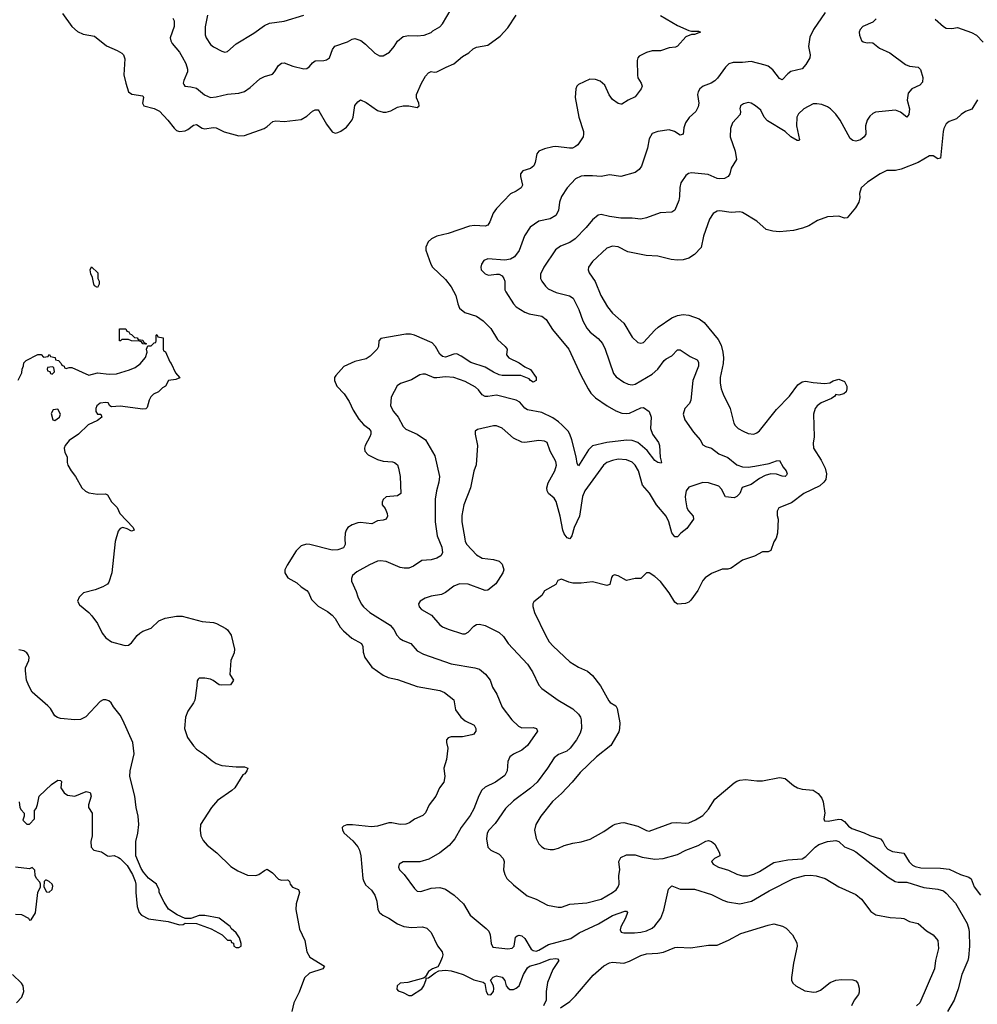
# Model space of a CAD drawing. Header units: inches. Extents: x 1934316 to 2140091, y 524953 to 667329.
# Tile 66 of 256: x 2002921 to 2009689, y 540340 to 547299. Entities that reach past the tile are written whole.
import ezdxf

# ---------------------------------------------------------------- set-up
doc = ezdxf.new("R2010")
doc.units = ezdxf.units.IN
doc.header["$MEASUREMENT"] = 0
doc.layers.add('C0504', color=7, linetype='Continuous')

msp = doc.modelspace()

# ---------------------------------------------------------------- linework, layer by layer
at = {"layer": 'C0504', "color": 5}
for points, elevation in [([(2003223, 547343), (2003290.3, 547250), (2003330, 547215.6), (2003370, 547195.8), (2003450, 547183.1), (2003535, 547115), (2003610, 547082.3), (2003642.8, 547062.8), (2003654.9, 547050), (2003663, 547023), (2003657.1, 546910), (2003670, 546850.7), (2003690.2, 546790.2), (2003712.7, 546772.8), (2003790, 546761), (2003796.3, 546750), (2003788.4, 546710), (2003798.8, 546690), (2003870, 546672.4), (2003910, 546653.6), (2003967.9, 546590), (2004012, 546532), (2004030, 546516.5), (2004050, 546509), (2004090, 546514.7), (2004110, 546522.4), (2004150, 546552.8), (2004170, 546557.3), (2004210, 546532.1), (2004227.3, 546527.3), (2004290, 546536.5), (2004310, 546535.3), (2004366, 546506), (2004470, 546478.9), (2004510, 546479.6), (2004649.7, 546530.3), (2004670, 546543), (2004710, 546580.5), (2004730, 546584.9), (2004790, 546580.4), (2004910, 546594), (2004950, 546617), (2004990, 546652), (2005010, 546663.1), (2005030, 546661.6), (2005035.8, 546655.8), (2005090, 546561.6), (2005130, 546506.8), (2005150, 546497.3), (2005170, 546500.7), (2005190, 546510.7), (2005230, 546539.1), (2005250, 546562), (2005269.8, 546590.2), (2005277.3, 546610), (2005288.3, 546691.7), (2005310, 546719.1), (2005328.5, 546731.6), (2005370, 546713.1), (2005450, 546658), (2005490, 546645.7), (2005510, 546645.3), (2005544.9, 546655.1), (2005590, 546680.5), (2005630, 546690.5), (2005670, 546690.8), (2005730, 546678.8), (2005744, 546690), (2005741.2, 546710), (2005726, 546746), (2005726, 546770), (2005761.1, 546850), (2005790, 546899.5), (2005810, 546923.8), (2005830, 546933.4), (2005850, 546927.3), (2005870, 546930.6), (2005935.3, 546964.7), (2005990, 546986), (2006050, 547038.8), (2006094.2, 547065.8), (2006126.8, 547093.2), (2006150, 547104), (2006230, 547119.1), (2006317.3, 547182.8), (2006370, 547242), (2006429.8, 547330.2)], 220), ([(2004002.4, 547310), (2004011.8, 547290), (2004012.7, 547250), (2003983.8, 547170), (2003988, 547150), (2003999.5, 547130), (2004050, 547070.3), (2004070, 547037), (2004094.4, 546990), (2004107.9, 546950), (2004106.7, 546930), (2004080.9, 546870), (2004076.4, 546850), (2004079.9, 546839.9), (2004088.9, 546828.9), (2004130, 546825.3), (2004170, 546814), (2004227.2, 546767.2), (2004270, 546749.2), (2004310, 546752.9), (2004390, 546772.4), (2004470, 546779.6), (2004510, 546791.7), (2004550, 546819.6), (2004619.1, 546880.9), (2004650, 546896.5), (2004706.6, 546913.4), (2004722, 546930), (2004750, 546976), (2004770, 546991), (2004790, 546994.8), (2004850.2, 546970.2), (2004930, 546951.6), (2004950, 546953.7), (2004970, 546968.2), (2004990, 546994.4), (2005010, 547008.7), (2005070, 547010.4), (2005090, 547016.4), (2005109.4, 547030), (2005131.1, 547088.9), (2005148.9, 547111.1), (2005236.8, 547143.2), (2005270, 547161.1), (2005290, 547165.7), (2005331.7, 547151.7), (2005365.5, 547125.5), (2005430, 547061.3), (2005463.8, 547043.8), (2005490, 547043.7), (2005535.6, 547070), (2005568.2, 547110), (2005591.8, 547148.2), (2005630, 547181.1), (2005670, 547187.8), (2005730, 547183.9), (2005779, 547190), (2005830, 547207.5), (2005840.8, 547219.2), (2005890, 547248.6), (2005910, 547270.5), (2005970, 547373.4)], 240), ([(2004248.9, 547330), (2004231.8, 547248.2), (2004232, 547192), (2004237.6, 547170), (2004270, 547123.8), (2004290, 547106.7), (2004350, 547075.8), (2004370, 547070.4), (2004390, 547074.9), (2004450.8, 547129.2), (2004575.7, 547204.3), (2004650, 547258.7), (2004685.2, 547274.8), (2004790, 547288.9), (2004930, 547331.7)], 260), ([(2008612.9, 547350), (2008531.8, 547230), (2008504.5, 547175.5), (2008496.5, 547110), (2008507.5, 547050), (2008504.4, 547030), (2008478.2, 546981.8), (2008450, 546952.2), (2008370, 546932), (2008350, 546916.9), (2008310, 546873.3), (2008290, 546882.4), (2008243.8, 546943.8), (2008210, 546969.7), (2008190, 546977.2), (2008090, 547002.4), (2008030, 546995.5), (2007964, 546996), (2007933.8, 546986.2), (2007910, 546963), (2007853.5, 546886.5), (2007832.7, 546867.3), (2007809.1, 546850.9), (2007750.3, 546829.7), (2007728, 546810), (2007716.4, 546790), (2007712, 546770), (2007720.3, 546710), (2007717.2, 546682.8), (2007699.3, 546650), (2007652.9, 546607.1), (2007626, 546570), (2007613.7, 546533.7), (2007610, 546489.3), (2007590, 546482.9), (2007548.2, 546508.2), (2007510, 546519.7), (2007430, 546509.7), (2007390, 546495.1), (2007370, 546457.2), (2007357.1, 546390), (2007315.9, 546264.1), (2007299.3, 546240.7), (2007270, 546219.7), (2007170.3, 546189.7), (2007090, 546203.6), (2007030.3, 546189.7), (2006970, 546196.5), (2006910, 546195.8), (2006890, 546192.8), (2006850, 546173.5), (2006790, 546109.7), (2006749.1, 546050), (2006735.2, 546010), (2006728.5, 545950), (2006710, 545914.5), (2006670, 545891), (2006590, 545876), (2006528.5, 545831.5), (2006489.3, 545770.7), (2006450, 545667.3), (2006417.3, 545622.7), (2006390, 545606.4), (2006350, 545599.8), (2006230, 545609.6), (2006202, 545598), (2006183.8, 545570), (2006179.3, 545550), (2006182, 545530), (2006210, 545504), (2006234.4, 545494.4), (2006290, 545501.3), (2006310, 545499.5), (2006330, 545488), (2006343.1, 545470), (2006348.8, 545450), (2006350.3, 545390.3), (2006356.3, 545376.3), (2006411.3, 545291.3), (2006430.2, 545270.2), (2006491.4, 545231.4), (2006520.8, 545220.8), (2006610, 545203.7), (2006640.9, 545180.9), (2006686.7, 545110), (2006801.1, 544970), (2006886.8, 544786.8), (2006938.5, 544690), (2006958.6, 544658.6), (2006990, 544625.3), (2007073, 544570), (2007135.1, 544535.1), (2007177.7, 544517.7), (2007210, 544515), (2007230, 544519.2), (2007310, 544555.5), (2007330, 544558.8), (2007370.4, 544530.4), (2007384.4, 544490), (2007379.1, 544410), (2007392.2, 544370), (2007435.8, 544310), (2007443.7, 544290), (2007448.1, 544208.1), (2007458, 544170), (2007454.4, 544165.6), (2007430, 544169.6), (2007410, 544184.2), (2007354.8, 544254.8), (2007290.4, 544310.4), (2007250, 544324.7), (2007210, 544326.7), (2007070, 544311.1), (2006970, 544286.2), (2006941.6, 544258.4), (2006870, 544145.2), (2006862, 544162), (2006854, 544210), (2006822.9, 544330), (2006808.4, 544370), (2006796.2, 544390), (2006754.4, 544434.4), (2006730, 544457.9), (2006690, 544485.9), (2006610, 544523.1), (2006510, 544541.5), (2006490, 544554), (2006455.6, 544595.6), (2006430, 544610.8), (2006290, 544645.5), (2006230, 544635.3), (2006210, 544636.1), (2006190, 544648.6), (2006163.3, 544683.3), (2006142.3, 544702.3), (2006070, 544741.4), (2005990, 544769.7), (2005930, 544775.8), (2005870, 544767.2), (2005850, 544768.5), (2005790, 544792.6), (2005770, 544794.3), (2005750, 544789.7), (2005690, 544752.9), (2005611.1, 544728.9), (2005588.4, 544711.6), (2005546, 544630), (2005541.7, 544570), (2005562.3, 544530), (2005595.8, 544490), (2005630, 544424.4), (2005650, 544405.7), (2005730.5, 544370), (2005790, 544330.4), (2005855.6, 544215.6), (2005887.7, 544070), (2005883.2, 544030), (2005866.9, 543970), (2005857.2, 543910), (2005858, 543750), (2005870.2, 543650.2), (2005904.2, 543570), (2005908.4, 543530), (2005898, 543510), (2005867.9, 543492.1), (2005830, 543482.6), (2005763.8, 543476.2), (2005704.2, 543435.8), (2005670, 543422), (2005638.3, 543421.7), (2005610, 543428.3), (2005510, 543469.8), (2005470, 543474.5), (2005450, 543471), (2005393.5, 543446.5), (2005302.7, 543397.3), (2005272.2, 543370), (2005264.9, 543350), (2005264.9, 543330), (2005298, 543258), (2005310, 543220.7), (2005334.6, 543170), (2005350.2, 543150.2), (2005395.8, 543110), (2005540.2, 543020.2), (2005566, 542990), (2005586.3, 542950), (2005606.4, 542926.4), (2005630, 542911.5), (2005685.5, 542890), (2005730, 542838.7), (2005773.7, 542813.7), (2005970, 542746.7), (2006138.6, 542718.6), (2006170, 542708.7), (2006213, 542673), (2006246.7, 542630), (2006262.6, 542582.6), (2006292.2, 542532.2), (2006330, 542439.3), (2006399, 542350), (2006446.1, 542306.1), (2006470, 542294.9), (2006550, 542296.5), (2006574, 542290), (2006580.5, 542270), (2006510.4, 542170), (2006470, 542136), (2006410, 542108.2), (2006383.9, 542090), (2006370, 542055.3), (2006365.8, 541990), (2006350, 541956.4), (2006284.4, 541910), (2006210, 541874.7), (2006186.5, 541853.5), (2006165.6, 541814.4), (2006130, 541720.7), (2006105.1, 541674.9), (2006041.5, 541590), (2005995.8, 541510), (2005956.8, 541463.2), (2005890, 541410.9), (2005813.4, 541366.6), (2005750, 541347.1), (2005630, 541346), (2005602.8, 541330), (2005597.3, 541310), (2005604.9, 541290), (2005637.5, 541257.5), (2005710, 541158.4), (2005730, 541140.3), (2005757, 541137), (2005830, 541161.5), (2005890, 541164.9), (2005930, 541154.9), (2005991.9, 541111.9), (2006057.6, 541050), (2006103.8, 540970), (2006216.7, 540876.7), (2006236, 540856), (2006246.4, 540830), (2006252.4, 540770), (2006264.9, 540744.9), (2006370, 540732.8), (2006402.2, 540737.8), (2006415.6, 540750), (2006425.7, 540814.3), (2006435.9, 540824.1), (2006450, 540828.2), (2006470, 540823.1), (2006490, 540804.9), (2006536.9, 540730), (2006550, 540719.8), (2006570, 540715), (2006590, 540721.6), (2006657.9, 540762.1), (2006815.5, 540804.5), (2006875.5, 540844.5), (2007011.4, 540908.6), (2007110, 540967.2), (2007198, 540998), (2007210, 540998), (2007216, 540990), (2007202, 540950), (2007170, 540888), (2007165.5, 540865.5), (2007170.9, 540850.9), (2007190, 540844.9), (2007265.7, 540845.7), (2007310, 540848.9), (2007350, 540858.5), (2007390, 540878.6), (2007410, 540894.4), (2007452.3, 540947.7), (2007474.1, 541005.9), (2007506.9, 541153.1), (2007530, 541177.6), (2007590, 541153.7), (2007690, 541152.9), (2007810, 541116.5), (2007890, 541076.5), (2007924.2, 541064.2), (2008010, 541051.3), (2008092, 541070), (2008218, 541142), (2008390, 541228.2), (2008470, 541250.2), (2008510, 541253.4), (2008550, 541248.4), (2008614.8, 541230), (2008711.3, 541171.3), (2008830, 541117), (2008870, 541083.8), (2008936.7, 540996.7), (2008972.3, 540972.3), (2009073.5, 540953.5), (2009152, 540950), (2009170, 540946), (2009210, 540926.4), (2009270, 540910.4), (2009330, 540859.5), (2009377.3, 540830), (2009410.3, 540790.3), (2009413.7, 540733.7), (2009394, 540650), (2009386.7, 540590), (2009283.5, 540350), (2009260.2, 540330)], 240), ([(2007450, 547328.8), (2007570, 547259.1), (2007650, 547222.4), (2007670, 547217.1), (2007718, 547218), (2007732, 547210), (2007690, 547195.3), (2007670, 547194), (2007630, 547176.9), (2007570, 547111.5), (2007555.8, 547104.2), (2007510, 547101.3), (2007450, 547079.6), (2007390, 547079.6), (2007350, 547067.6), (2007299.5, 547040.5), (2007290.6, 547030), (2007286, 547010), (2007286.6, 546906.6), (2007288.7, 546888.7), (2007313.4, 546850), (2007320.7, 546830), (2007314, 546810), (2007270, 546752.7), (2007221, 546730), (2007177.1, 546702.9), (2007170, 546700.9), (2007150, 546707.3), (2007110, 546734.5), (2007087.7, 546767.7), (2007057.4, 546837.4), (2007023.9, 546863.9), (2006990, 546877), (2006950, 546878.4), (2006870, 546841.6), (2006858.4, 546830), (2006850.4, 546810), (2006847.6, 546750), (2006873.7, 546610), (2006904.9, 546510), (2006906.7, 546490), (2006903, 546470), (2006864.6, 546415.4), (2006850, 546402), (2006828.5, 546391.5), (2006806, 546390), (2006710, 546402.6), (2006690, 546401.3), (2006630, 546387.3), (2006590, 546369.4), (2006574.9, 546350), (2006564.4, 546290), (2006554.3, 546265.7), (2006531.6, 546248.4), (2006477.3, 546230), (2006460.4, 546210), (2006460.3, 546190), (2006474.9, 546130), (2006464.9, 546110), (2006430, 546086), (2006390, 546068), (2006290, 545963.6), (2006267.6, 545932.4), (2006243.9, 545870), (2006230, 545847.1), (2006210, 545840.3), (2006135.3, 545844.7), (2006100.9, 545839.1), (2005950, 545788.8), (2005870, 545769.8), (2005830.4, 545750), (2005807.4, 545730), (2005790.4, 545690.4), (2005791.5, 545670), (2005825.7, 545570), (2005838.4, 545550), (2005930, 545462.6), (2005970.2, 545410), (2006003.6, 545350), (2006016.5, 545290), (2006030, 545259.1), (2006067.3, 545230), (2006150, 545204.6), (2006197.6, 545170), (2006250, 545116.4), (2006298.9, 545038.9), (2006353, 544990), (2006365.5, 544970), (2006362, 544930), (2006378, 544910), (2006450, 544874.3), (2006490, 544846.4), (2006530, 544827.3), (2006570.6, 544770), (2006570.7, 544749.3), (2006550, 544737.2), (2006530, 544749.6), (2006521.2, 544761.2), (2006463.6, 544783.6), (2006330, 544784.8), (2006309.2, 544789.2), (2006270, 544806.8), (2006210, 544843.7), (2006110, 544876.2), (2006042, 544922), (2006010, 544936.8), (2005990, 544936.2), (2005930, 544914.6), (2005910, 544918.8), (2005890, 544935.1), (2005859, 544990), (2005834.9, 545014.9), (2005710, 545069.8), (2005683.4, 545076.6), (2005650, 545076.4), (2005473.2, 545046.8), (2005458.8, 545030), (2005457.3, 544990), (2005446.8, 544970), (2005398, 544922), (2005370, 544903), (2005290, 544883.1), (2005212.6, 544847.4), (2005155.4, 544784.6), (2005146.7, 544770), (2005145.7, 544750), (2005163.1, 544710), (2005213.9, 544653.9), (2005250, 544601.6), (2005278.5, 544538.5), (2005316.8, 544476.8), (2005350, 544438.7), (2005388.4, 544410), (2005402.6, 544390), (2005403.1, 544370), (2005395.6, 544350), (2005363.1, 544290), (2005357.4, 544270), (2005361.1, 544250), (2005384.6, 544224.6), (2005450, 544190.3), (2005490, 544178.3), (2005554.7, 544174.7), (2005570.2, 544170.2), (2005590, 544152.7), (2005598.9, 544130), (2005610.3, 544070), (2005613.4, 543950), (2005590, 543934.5), (2005510, 543926), (2005490, 543909), (2005481.6, 543890), (2005482.4, 543870), (2005503.1, 543843.1), (2005518.4, 543810), (2005519.3, 543790), (2005510, 543769.4), (2005490, 543760.9), (2005450, 543756), (2005410, 543735.6), (2005330, 543745.4), (2005310, 543743.5), (2005270, 543729.7), (2005240.4, 543710), (2005227.2, 543690), (2005221.1, 543670), (2005218, 543630), (2005222, 543590), (2005210, 543566.3), (2005170, 543552.1), (2005130, 543549.8), (2004970.3, 543589.7), (2004948.2, 543591.8), (2004910, 543579.7), (2004874.3, 543545.7), (2004810, 543442.9), (2004795.2, 543410), (2004794.6, 543390), (2004814.7, 543354.7), (2004878.8, 543318.8), (2004910.5, 543290), (2004950, 543264.4), (2004962, 543250), (2004982, 543202), (2005030, 543153.4), (2005096.8, 543116.8), (2005130, 543090.3), (2005150, 543066.7), (2005185.8, 543005.8), (2005210, 542979.5), (2005268.9, 542928.9), (2005337.1, 542890), (2005346.7, 542870), (2005347.7, 542830), (2005359.6, 542790), (2005410, 542722.6), (2005490, 542665.3), (2005524, 542650), (2005590, 542635.6), (2005730, 542585.3), (2005890, 542556.9), (2005923.5, 542543.5), (2005990, 542493), (2006001.5, 542421.5), (2006039.5, 542370), (2006070, 542343.2), (2006131.9, 542311.9), (2006144.9, 542290), (2006143.8, 542270), (2006138.5, 542261.4), (2006130.3, 542249.7), (2006116.2, 542243.8), (2006050, 542229.7), (2005970, 542229.6), (2005950, 542222.7), (2005937.3, 542210), (2005937.1, 542190), (2005946, 542150), (2005936.3, 542070), (2005919.1, 542010), (2005925.5, 541950), (2005919.1, 541910), (2005888, 541870), (2005861.6, 541810), (2005814, 541750), (2005790, 541693.2), (2005770, 541674.5), (2005710, 541649.6), (2005676.5, 541623.5), (2005650, 541612.8), (2005610, 541611.2), (2005550, 541622.4), (2005530, 541621.6), (2005450, 541598), (2005406.1, 541593.9), (2005271.9, 541608.1), (2005232.5, 541607.5), (2005210, 541599.3), (2005200.7, 541590), (2005203, 541570), (2005214.9, 541550), (2005275.2, 541495.2), (2005310, 541452.4), (2005322, 541430), (2005331.3, 541390), (2005345.2, 541230), (2005350, 541214), (2005365.4, 541185.4), (2005406.4, 541146.4), (2005431.3, 541111.3), (2005444.9, 541070), (2005453.1, 541010), (2005462.6, 540990), (2005488.2, 540970), (2005530, 540949.1), (2005590, 540909.2), (2005636.3, 540890), (2005690, 540882), (2005767.1, 540887.1), (2005797.5, 540877.5), (2005828.3, 540848.3), (2005873, 540753), (2005906.4, 540710), (2005910.3, 540690), (2005906, 540670), (2005890.3, 540629.7), (2005874.9, 540605.1), (2005838, 540590), (2005810, 540572.3), (2005787.5, 540532.5), (2005774.8, 540525.2), (2005664.7, 540495.3), (2005610, 540489.3), (2005587.7, 540470), (2005586, 540446), (2005595.3, 540435.3), (2005630, 540423.8), (2005670, 540402), (2005690, 540402.6), (2005762.3, 540450), (2005777.6, 540470), (2005794.6, 540514.6), (2005794.6, 540525.4), (2005810, 540527.7), (2005857.2, 540562.8), (2005884.1, 540575.9), (2005930, 540580.3), (2005970, 540576.5), (2006010, 540565.5), (2006054.6, 540550), (2006130, 540513.1), (2006196.9, 540496.9), (2006207.3, 540487.3), (2006218.8, 540430), (2006230, 540410.3), (2006250, 540406.5), (2006268.5, 540430), (2006272.7, 540450), (2006269.7, 540469.7), (2006249.2, 540510), (2006267.3, 540532.7), (2006290, 540540.3), (2006330, 540532), (2006349.2, 540509.2), (2006360.2, 540470), (2006370, 540456.1), (2006385.7, 540445.7), (2006410, 540445.5), (2006430, 540453.6), (2006450.5, 540470), (2006481.2, 540550), (2006510, 540597.2), (2006525.1, 540610), (2006592.7, 540627.3), (2006670, 540658.6), (2006710, 540663.1), (2006720.7, 540660.7), (2006730.4, 540650), (2006690, 540586.3), (2006650, 540494), (2006641.3, 540430), (2006642.4, 540370), (2006623, 540330)], 220), ([(2008974.1, 547305.9), (2008950, 547281.6), (2008878.8, 547250), (2008860.7, 547230), (2008854.8, 547210), (2008856, 547190), (2008870, 547152), (2008882.5, 547142.5), (2008910, 547134.8), (2008930, 547138.8), (2008950, 547134.8), (2008998.7, 547098.7), (2009070, 547064.9), (2009181.8, 546981.8), (2009210.3, 546970.3), (2009270, 546963.1), (2009286.8, 546946.8), (2009304.6, 546890), (2009302, 546858), (2009283.8, 546836.2), (2009226, 546810), (2009200.9, 546779.1), (2009193.8, 546730), (2009210.3, 546670), (2009204, 546630), (2009190.5, 546609.5), (2009145.7, 546645.7), (2009110, 546659.6), (2008970, 546646.4), (2008950, 546636.1), (2008930, 546616.8), (2008910, 546588), (2008899.5, 546550), (2008900.2, 546490), (2008890, 546471.3), (2008862.4, 546450), (2008830, 546439.8), (2008810, 546444.7), (2008790, 546460.4), (2008718.8, 546590), (2008690, 546630.6), (2008651.4, 546670), (2008630, 546684.3), (2008590, 546699.9), (2008554.8, 546705.2), (2008530, 546703.5), (2008463.1, 546670), (2008425.9, 546634.1), (2008412.4, 546610), (2008411, 546550), (2008432.6, 546450), (2008430, 546444.5), (2008415.3, 546444.7), (2008370, 546471.2), (2008330, 546509.6), (2008205.3, 546585.3), (2008182.9, 546610), (2008159.3, 546659.3), (2008121.2, 546690), (2008090, 546709.4), (2008070, 546713.3), (2008036.1, 546703.9), (2008014.8, 546690), (2008010.7, 546670), (2008016.3, 546650), (2008012.2, 546630), (2007958.7, 546570), (2007943.6, 546530), (2007942.8, 546470), (2007977, 546370), (2007987.3, 546310), (2007950.3, 546249.7), (2007938.9, 546210), (2007928, 546190), (2007903.2, 546176.8), (2007870, 546173.3), (2007850, 546177.6), (2007785.9, 546205.9), (2007670, 546216.9), (2007647.9, 546212.1), (2007630, 546197), (2007594.4, 546145.6), (2007586.2, 546113.8), (2007584.7, 546050), (2007578.6, 546021.4), (2007550, 545952), (2007530, 545939.7), (2007447.1, 545932.9), (2007350, 545898.5), (2007310, 545889.8), (2007250, 545896.4), (2007170, 545896.8), (2007090, 545907), (2007030, 545921.7), (2007010, 545918), (2006970, 545885.1), (2006923.6, 545830), (2006845.7, 545750), (2006810, 545724.5), (2006742.5, 545697.5), (2006707, 545673), (2006624.2, 545550), (2006600.6, 545499.4), (2006601.3, 545470), (2006611.7, 545450), (2006635.9, 545415.9), (2006656.9, 545396.9), (2006711.5, 545371.5), (2006807.1, 545347.1), (2006832.6, 545330), (2006873.5, 545250), (2006899.8, 545170), (2006930, 545119.5), (2006951.7, 545090), (2007010, 545044.7), (2007040.7, 545010), (2007058.4, 544970), (2007117.3, 544797.3), (2007135.5, 544775.5), (2007190, 544736.5), (2007222, 544722), (2007250, 544717.8), (2007270, 544723.6), (2007390, 544793.7), (2007431.5, 544828.5), (2007474.8, 544890), (2007490, 544902.8), (2007530, 544923.6), (2007570, 544966), (2007590, 544966.5), (2007659.1, 544919.1), (2007710, 544895.8), (2007718.2, 544878.2), (2007717.6, 544850), (2007678.5, 544750), (2007665.3, 544610), (2007653.8, 544586.2), (2007622.3, 544550), (2007608.9, 544510), (2007621.1, 544470), (2007683.9, 544383.9), (2007730.1, 544330.1), (2007750, 544293.7), (2007770, 544282.2), (2007810, 544271.7), (2007861.5, 544230), (2007925.8, 544205.8), (2007990, 544153.8), (2008030, 544139.3), (2008070, 544136.6), (2008117.4, 544142.6), (2008217.6, 544162.4), (2008270, 544182), (2008290, 544182.8), (2008316.5, 544136.5), (2008339.1, 544110), (2008344, 544090), (2008339.3, 544080.7), (2008330, 544069.4), (2008310, 544072), (2008270, 544087.7), (2008230.2, 544089.8), (2008190, 544077.6), (2008150, 544056.5), (2008090, 544014.2), (2008028.1, 543991.9), (2008010, 543949.8), (2007990, 543928.1), (2007970, 543920.8), (2007910, 543925.8), (2007881, 543981), (2007863.1, 544003.1), (2007790, 544026.5), (2007750, 544028.1), (2007650, 543996.1), (2007631, 543969), (2007624.1, 543930), (2007625.4, 543905.4), (2007636.9, 543850), (2007647.8, 543827.8), (2007680.3, 543790), (2007683.7, 543770), (2007636.4, 543703.6), (2007592.9, 543670), (2007570, 543642.9), (2007556.4, 543643.6), (2007550, 543644.2), (2007530, 543673), (2007508.1, 543750), (2007490.5, 543790), (2007420.6, 543870), (2007372.3, 543952.3), (2007321.5, 544010), (2007295, 544110), (2007271.8, 544150), (2007250, 544171.8), (2007210, 544188.9), (2007150, 544192.3), (2007110, 544183.1), (2007071, 544169), (2007046.3, 544150), (2006914, 543970), (2006899.4, 543930), (2006877.4, 543790), (2006840.2, 543710), (2006822.6, 543650), (2006810, 543629.6), (2006790, 543638), (2006770, 543664.4), (2006758.4, 543690), (2006740.2, 543790), (2006713.6, 543893.6), (2006697.3, 543917.3), (2006658.4, 543950), (2006648.1, 543970), (2006646.6, 543990), (2006654.9, 544025.1), (2006702.5, 544110), (2006713.7, 544150), (2006710, 544176.2), (2006668.9, 544250), (2006649.8, 544309.8), (2006630, 544321), (2006590, 544324.6), (2006491, 544311), (2006470, 544314), (2006410, 544340.9), (2006330, 544413), (2006290, 544428.2), (2006270, 544429.7), (2006156.3, 544403.7), (2006138.8, 544390), (2006139.1, 544370), (2006155.8, 544290), (2006146.4, 544153.6), (2006131.4, 544108.6), (2006106.3, 543990), (2006059.6, 543870), (2006045.8, 543794.2), (2006044.6, 543750), (2006066.3, 543630), (2006070.2, 543610), (2006080.6, 543590), (2006150, 543516.3), (2006190, 543492.6), (2006270, 543484), (2006310, 543471.1), (2006330.2, 543450), (2006343.6, 543410), (2006336.1, 543390), (2006287, 543312.9), (2006230, 543266.4), (2006210, 543264.8), (2006190.6, 543270.6), (2006090, 543308.7), (2006029.3, 543310.7), (2005990, 543296.4), (2005930, 543251.2), (2005902.6, 543237.4), (2005830, 543223.5), (2005786, 543210), (2005750.8, 543190), (2005740.5, 543170), (2005744.4, 543150), (2005761.6, 543130), (2005830.2, 543090.2), (2005890, 543023.1), (2005910, 543008.7), (2005950, 542990.3), (2006050, 542957.3), (2006070, 542959), (2006090, 542970.4), (2006130, 543012.7), (2006150, 543024.4), (2006170, 543026.4), (2006210, 543016.4), (2006310, 542968.8), (2006340, 542940), (2006373.4, 542890), (2006510, 542743.1), (2006546, 542690), (2006590, 542596.3), (2006610, 542572.4), (2006725.5, 542490), (2006830, 542427.2), (2006870.1, 542390.1), (2006884.9, 542370), (2006890.2, 542350), (2006890.3, 542290), (2006882.8, 542257.2), (2006856, 542210), (2006810.3, 542150), (2006786.7, 542130), (2006730, 542105.6), (2006697.5, 542082.5), (2006650.9, 542009.1), (2006579, 541910), (2006530, 541867.4), (2006410, 541778), (2006355.1, 541724.9), (2006281.5, 541618.5), (2006236.1, 541570), (2006224.2, 541550), (2006219.1, 541510), (2006230.4, 541450.4), (2006251, 541430), (2006310, 541402), (2006338, 541370), (2006343.8, 541350), (2006339.6, 541290), (2006350, 541256.3), (2006364.9, 541230), (2006410, 541185.3), (2006507.3, 541107.3), (2006570, 541082.6), (2006650, 541040.3), (2006725.5, 541025.5), (2006750, 541027), (2006810, 541046.7), (2006930, 541056.9), (2007030, 541084.2), (2007111.1, 541130), (2007136.4, 541150), (2007151.7, 541170), (2007158.2, 541190), (2007156.4, 541250), (2007163.4, 541290), (2007155.6, 541350), (2007170, 541377), (2007210, 541396.9), (2007270, 541395.3), (2007319.3, 541379.3), (2007410, 541364.7), (2007469.8, 541370.2), (2007570, 541398.3), (2007629.4, 541430.6), (2007717, 541463), (2007770, 541493.6), (2007790, 541498.4), (2007810, 541491), (2007832.8, 541472.8), (2007867.9, 541410), (2007870, 541389.5), (2007830.8, 541370), (2007810.6, 541350), (2007822, 541330), (2007860.7, 541310), (2007930, 541288.1), (2007990, 541260.7), (2008030, 541248.5), (2008067.8, 541247.8), (2008110, 541259.4), (2008150, 541277.8), (2008250, 541341.9), (2008350, 541362.2), (2008450, 541369.3), (2008476.3, 541383.7), (2008542.3, 541450), (2008570, 541469), (2008630, 541490.9), (2008690, 541496.8), (2008710, 541491.1), (2008750, 541453.4), (2008810, 541430.3), (2008830, 541417), (2009058.6, 541238.6), (2009108.5, 541208.5), (2009130, 541203.6), (2009190, 541202.2), (2009310, 541166.4), (2009410, 541153.8), (2009450, 541142), (2009470, 541126.3), (2009534.1, 541054.1), (2009616.5, 540910), (2009630, 540870.8), (2009632.1, 540850), (2009634, 540750), (2009627.3, 540670), (2009622.6, 540650), (2009579.2, 540550), (2009553.4, 540450), (2009524.9, 540370), (2009478.6, 540290)], 260), ([(2009390, 547302.6), (2009450, 547250.4), (2009470, 547239.5), (2009510, 547236.4), (2009550, 547243.8), (2009648.9, 547208.9), (2009684, 547190), (2009730, 547139.3)], 280), ([(2009690, 546733.7), (2009650, 546667.6), (2009604.9, 546650), (2009574.9, 546630), (2009542, 546598), (2009490, 546580.3), (2009470, 546562.7), (2009453.2, 546530), (2009448.5, 546510), (2009430, 546319.3), (2009410, 546315.8), (2009377.3, 546337.3), (2009350, 546336.5), (2009270, 546290.8), (2009150, 546242.2), (2009110, 546233.7), (2009050, 546232.9), (2009002, 546210), (2008914, 546150), (2008867.3, 546110), (2008857.3, 546070), (2008858, 546042), (2008850.8, 546010), (2008827.3, 545970), (2008770, 545899), (2008750, 545897.2), (2008709.4, 545909.4), (2008630, 545905.1), (2008559.9, 545880.1), (2008497.2, 545842.8), (2008454.1, 545825.9), (2008390, 545809.7), (2008290, 545800.4), (2008243.9, 545803.9), (2008196.9, 545816.9), (2008130, 545875.1), (2008030, 545936.9), (2008010, 545942.2), (2007950, 545937.4), (2007870, 545948.3), (2007850, 545946.3), (2007821.6, 545930), (2007795.5, 545890), (2007752.6, 545770), (2007737.1, 545690), (2007690, 545638.7), (2007650, 545614.3), (2007610, 545601.1), (2007570, 545600.4), (2007524.9, 545604.9), (2007430, 545627.3), (2007348.2, 545631.8), (2007218.8, 545658.8), (2007150, 545693.7), (2007110, 545698.9), (2007070, 545685.1), (2006970.4, 545590), (2006941.3, 545550), (2006938.4, 545530), (2006946.4, 545510), (2006989.1, 545449.1), (2007027.9, 545350), (2007074.9, 545270), (2007110, 545224.9), (2007190, 545153.7), (2007250, 545055.8), (2007290, 545016.4), (2007310, 545012), (2007330, 545017.6), (2007410, 545105.3), (2007434.1, 545125.9), (2007530, 545191.8), (2007570, 545208.5), (2007610, 545214.4), (2007650.4, 545210.4), (2007723.8, 545183.8), (2007759.5, 545159.5), (2007858.2, 545038.2), (2007878.2, 544998.2), (2007891.5, 544950), (2007895.2, 544910), (2007892.6, 544870), (2007872.7, 544770), (2007871.5, 544730), (2007878.9, 544690), (2007891.6, 544651.6), (2007941.3, 544550), (2007967.5, 544447.5), (2007978, 544430), (2007999.1, 544410), (2008034.8, 544390), (2008070, 544374.9), (2008109.5, 544370.5), (2008130, 544378), (2008150, 544393), (2008270, 544543.1), (2008361.4, 544638.6), (2008421.4, 544718.6), (2008450, 544740.3), (2008475.4, 544744.6), (2008530, 544734.9), (2008611.7, 544728.3), (2008647.2, 544732.8), (2008670, 544746), (2008710, 544758), (2008750, 544742), (2008766, 544710), (2008766, 544690), (2008762, 544670), (2008745.4, 544654.6), (2008710, 544645.2), (2008690, 544649), (2008682, 544638), (2008657.6, 544622.4), (2008584.9, 544590), (2008557, 544570), (2008543.6, 544550), (2008531.7, 544510), (2008537, 544350), (2008530, 544306), (2008530.4, 544270.4), (2008585.5, 544185.5), (2008614, 544130), (2008623.2, 544090), (2008617.7, 544050), (2008604.6, 544030), (2008575.8, 544004.2), (2008462.4, 543950), (2008376.5, 543883.5), (2008286, 543850), (2008275.3, 543824.7), (2008275.3, 543795.3), (2008281, 543770), (2008276, 543670), (2008266.4, 543633.6), (2008251.1, 543608.9), (2008230, 543548), (2008210, 543538), (2008170, 543538), (2008113.7, 543506.3), (2008030, 543479), (2007950, 543422), (2007925.4, 543414.6), (2007885.2, 543414.8), (2007810, 543384), (2007765.2, 543354.8), (2007750, 543335.3), (2007714.6, 543265.4), (2007664.1, 543195.9), (2007650, 543182.7), (2007626, 543174), (2007570, 543169.2), (2007550, 543181.2), (2007510, 543249), (2007449.4, 543329.4), (2007410, 543364), (2007370, 543388.7), (2007350, 543388.7), (2007310.7, 543349.3), (2007270, 543349.4), (2007210, 543335.3), (2007150, 543369), (2007125.4, 543374.6), (2007110, 543368), (2007103.5, 543356.5), (2007092.7, 543307.3), (2007070, 543299.6), (2006970, 543325.6), (2006890, 543317.6), (2006830, 543317), (2006802.9, 543322.9), (2006750, 543344), (2006724, 543336), (2006710, 543306), (2006630, 543262), (2006610.5, 543229.5), (2006554.4, 543185.6), (2006546.8, 543170), (2006547.3, 543152.7), (2006560.4, 543110), (2006636, 542950), (2006662.7, 542902.7), (2006690.2, 542870.2), (2006810, 542760.3), (2006870, 542722.6), (2006934.1, 542694.1), (2006970, 542663), (2007025.3, 542590), (2007084.6, 542484.6), (2007093.8, 542473.8), (2007134.3, 542450), (2007144.2, 542430), (2007163.1, 542330), (2007160.9, 542290), (2007154.3, 542265.7), (2007099.3, 542170), (2006997.1, 542090), (2006881.3, 541978.7), (2006826, 541910), (2006751.2, 541828.8), (2006685.9, 541774.1), (2006603.2, 541670), (2006567.6, 541610), (2006560.3, 541570), (2006570, 541511), (2006590, 541473.4), (2006610, 541453), (2006630, 541441.6), (2006670, 541433), (2006694, 541434), (2006730, 541444.4), (2006770, 541463), (2006830, 541479.1), (2006890, 541488.2), (2006952.9, 541507.1), (2007050, 541562), (2007110, 541603.6), (2007130, 541614), (2007170, 541623.6), (2007190, 541624), (2007290, 541598), (2007350, 541567.4), (2007370, 541564.2), (2007530, 541622.8), (2007565.9, 541625.9), (2007630, 541619.3), (2007650, 541623.1), (2007697, 541643), (2007750, 541675.2), (2007790, 541718.5), (2007834.8, 541790), (2007970, 541905), (2007990, 541916.2), (2008010, 541923.9), (2008050, 541929.1), (2008130, 541919.2), (2008170, 541919.3), (2008290, 541943.9), (2008330, 541936.5), (2008390, 541886), (2008417.3, 541870), (2008450, 541860.9), (2008530, 541854.3), (2008565.3, 541830), (2008590, 541797.1), (2008599.3, 541770), (2008610.3, 541690), (2008603.8, 541650), (2008610, 541636), (2008634.6, 541634.6), (2008710, 541648.7), (2008730, 541645.7), (2008750, 541631.8), (2008778.1, 541598.1), (2008802.3, 541582.3), (2008890, 541551.4), (2008930, 541532.3), (2009004.7, 541510), (2009021.7, 541490), (2009036.7, 541456.7), (2009056.6, 541436.6), (2009090, 541418.9), (2009170, 541407.1), (2009207, 541347), (2009230, 541323.9), (2009250, 541313.3), (2009290, 541305.2), (2009430, 541302.3), (2009490, 541294.4), (2009570, 541256.8), (2009630, 541239.2), (2009645.7, 541225.7), (2009666.2, 541170), (2009712.2, 541112.2)], 280), ([(2002910, 544752), (2002936.4, 544803.6), (2002938, 544830), (2002947.3, 544852.7), (2002950, 544874), (2002966, 544890), (2003050, 544932), (2003071.6, 544931.6), (2003090, 544914), (2003122, 544918), (2003126, 544930), (2003131.6, 544931.6), (2003138, 544918), (2003171.1, 544911.1), (2003174, 544894), (2003194, 544890), (2003214, 544870), (2003218, 544858), (2003234, 544850), (2003238, 544838), (2003250, 544834), (2003270, 544842), (2003290, 544842), (2003410, 544786.8), (2003470, 544802.8), (2003553.2, 544793.2), (2003604.1, 544795.9), (2003696.2, 544823.8), (2003738, 544842), (2003773.2, 544866.8), (2003809.2, 544910.8), (2003822, 544950), (2003818, 544970), (2003826, 544994), (2003850, 544994), (2003870, 545014), (2003882, 545018), (2003886, 545030), (2003886, 545070), (2003890, 545074), (2003898, 545058), (2003934, 545050), (2003934, 544970), (2003938, 544958), (2003951.6, 544951.6), (2003981, 544881), (2003991.3, 544870), (2004022, 544802), (2004052.7, 544767.3), (2004023.6, 544756.4), (2003972, 544748), (2003952, 544710), (2003930, 544698), (2003902, 544670), (2003867.3, 544652.7), (2003847.5, 544632.5), (2003836, 544610), (2003822, 544558), (2003811.6, 544548.4), (2003790, 544545.2), (2003630, 544567.6), (2003570, 544562), (2003558, 544570), (2003546, 544590), (2003530, 544594), (2003490, 544589), (2003466.8, 544570), (2003458.8, 544550), (2003458, 544530), (2003470, 544512), (2003494, 544510), (2003502, 544490), (2003470, 544465.2), (2003405.5, 544434.5), (2003337.3, 544370), (2003270, 544324.5), (2003243, 544290), (2003235.5, 544270), (2003240.5, 544240.5), (2003257.3, 544210), (2003256.3, 544170), (2003262, 544150), (2003284, 544110), (2003315.5, 544070), (2003359.1, 543990), (2003385.7, 543965.7), (2003410, 543954.9), (2003470, 543944.9), (2003527.7, 543947.7), (2003541.4, 543941.4), (2003570, 543890.8), (2003610.5, 543850.5), (2003628.2, 543810), (2003722.8, 543710), (2003730.8, 543690), (2003710, 543685.1), (2003680.7, 543700.7), (2003650, 543709.6), (2003630, 543703.7), (2003616.9, 543683.1), (2003596.2, 543610), (2003572.1, 543390), (2003550, 543322.9), (2003541.1, 543310), (2003507.7, 543290), (2003453.4, 543270), (2003372, 543248), (2003341.6, 543218.4), (2003330.4, 543190), (2003343.4, 543163.4), (2003410, 543110.3), (2003430, 543084.9), (2003470, 543030.3), (2003503.7, 542963.7), (2003529.3, 542929.3), (2003570, 542902.6), (2003657.7, 542877.7), (2003670, 542875.3), (2003690, 542879.5), (2003710, 542895.8), (2003750, 542945.5), (2003770, 542963), (2003790, 542976.3), (2003850, 542998.4), (2003905.1, 543050), (2003950, 543068.7), (2004030, 543083.7), (2004070, 543082.4), (2004210, 543045.7), (2004290, 543038.3), (2004312, 543032.1), (2004377.3, 542997.3), (2004390, 542986.4), (2004415.6, 542950), (2004438.9, 542850), (2004436, 542824), (2004412.4, 542770), (2004406, 542670), (2004430.9, 542630.9), (2004430, 542626), (2004410, 542598), (2004350, 542595.3), (2004330, 542598), (2004289.3, 542629.3), (2004270, 542637.2), (2004230, 542645.2), (2004190, 542644), (2004182, 542638), (2004174.8, 542625.2), (2004173.4, 542590), (2004157.6, 542490), (2004148.5, 542470), (2004108.2, 542411.8), (2004091.6, 542370), (2004086.5, 542290), (2004106.2, 542226.2), (2004150, 542166), (2004170, 542144.4), (2004226.3, 542106.3), (2004279.9, 542059.9), (2004310, 542042.6), (2004350, 542029), (2004450, 542018), (2004510, 542017.3), (2004532, 542010), (2004526, 541990), (2004510.8, 541970), (2004498, 541962), (2004440.3, 541870), (2004420.3, 541850), (2004319.4, 541780.6), (2004275.2, 541730), (2004199.7, 541610), (2004195.2, 541570), (2004202, 541530), (2004218.1, 541498.1), (2004245.6, 541465.6), (2004313.4, 541410), (2004414.1, 541314.1), (2004463.1, 541283.1), (2004530, 541253.8), (2004588.9, 541251.1), (2004610, 541256.9), (2004650, 541286.7), (2004670, 541294), (2004708.2, 541270), (2004750, 541225.5), (2004770, 541218), (2004810, 541220.7), (2004817.1, 541217.1), (2004827.7, 541207.7), (2004833, 541190), (2004848.9, 541168.9), (2004892.3, 541152.3), (2004898.7, 541130), (2004874.4, 541050), (2004872.3, 541010), (2004899.5, 540870), (2004934.9, 540790), (2004950.2, 540710), (2004972.1, 540672.1), (2005074.9, 540610), (2005063.8, 540590), (2004970, 540559.4), (2004933.4, 540526.6), (2004894.9, 540425.1), (2004857.2, 540350), (2004844.6, 540290)], 180), ([(2002918, 541770), (2002922, 541730), (2002930, 541714), (2002951.6, 541691.6), (2002952, 541670), (2002942, 541642), (2002970, 541614), (2002990, 541614), (2003026, 541650), (2003026, 541710), (2003036.4, 541723.6), (2003047.3, 541752.7), (2003058, 541810), (2003145.6, 541894.4), (2003190, 541924.7), (2003210, 541922), (2003215.3, 541915.3), (2003210.8, 541870), (2003235.3, 541835.3), (2003258, 541818), (2003310, 541811), (2003390, 541844.7), (2003418, 541838), (2003424.7, 541810), (2003406, 541750), (2003406, 541730), (2003434, 541690), (2003432, 541530), (2003422.8, 541490), (2003426.8, 541450), (2003444.7, 541430), (2003498.8, 541418.8), (2003542, 541390), (2003552.7, 541387.3), (2003588.4, 541391.6), (2003618, 541378), (2003630, 541371.3), (2003679.9, 541319.9), (2003718.5, 541258.5), (2003736, 541210), (2003741, 541190), (2003740.7, 541130), (2003751.6, 541031.6), (2003764.7, 540990), (2003782, 540970), (2003830, 540944.7), (2003970, 540926), (2004050, 540901), (2004076.4, 540903.6), (2004090, 540914), (2004170, 540911.3), (2004274.4, 540874.4), (2004350.9, 540830.9), (2004390, 540794), (2004412.7, 540792.7), (2004418, 540778), (2004432.7, 540772.7), (2004434, 540750), (2004450, 540742), (2004470, 540742), (2004486, 540750), (2004486, 540770), (2004475.3, 540810), (2004450, 540846), (2004416.4, 540876.4), (2004408, 540890), (2004330, 540948.7), (2004230, 540968.7), (2004190, 540968.7), (2004130, 540946), (2004090, 540946), (2004032.9, 540972.9), (2003972.9, 541012.9), (2003941.5, 541061.5), (2003906, 541130), (2003906, 541150), (2003888, 541190), (2003831.9, 541231.9), (2003794.8, 541274.8), (2003780.1, 541300.1), (2003742.7, 541390), (2003742, 541490), (2003756.2, 541550), (2003763.7, 541610), (2003758, 541670), (2003743.7, 541730), (2003734, 541810), (2003699.6, 541950), (2003701.6, 541990), (2003729.4, 542109.4), (2003720.9, 542190), (2003650, 542349), (2003630, 542384), (2003582.7, 542442.7), (2003566.6, 542470), (2003550, 542484.5), (2003530, 542492.8), (2003510, 542491.1), (2003490, 542481.3), (2003388.6, 542371.4), (2003350, 542354), (2003310, 542351.5), (2003210, 542360.9), (2003186.8, 542366.8), (2003170, 542379), (2003138.7, 542430), (2003120.5, 542450), (2003010, 542545.4), (2002984.8, 542590), (2002969.8, 542630), (2002962, 542698), (2002962.8, 542717.2), (2002985.4, 542770), (2002987.1, 542790), (2002981.1, 542810), (2002970, 542824.2), (2002950, 542838.3), (2002914.7, 542845.3)], 180), ([(2002890, 540978), (2002933.9, 540973.9), (2002982, 540950), (2002990, 540934), (2003002, 540938), (2003032.7, 540987.3), (2003049.3, 541130), (2003068.7, 541170), (2003068.7, 541190), (2003063.1, 541203.1), (2003039, 541230), (2003028.9, 541251.1), (2003027.3, 541287.3), (2003010, 541306), (2002990, 541298), (2002890, 541309.2)], 180), ([(2006743.8, 540316.2), (2006810, 540359.2), (2006850, 540399.1), (2006974.9, 540545.1), (2007050, 540611), (2007090, 540633.7), (2007110, 540636.8), (2007190, 540630.2), (2007230, 540644.3), (2007310, 540685.4), (2007350, 540696), (2007430, 540700.6), (2007472.2, 540707.8), (2007550, 540741.3), (2007570, 540744.9), (2007662, 540738), (2007790, 540757.6), (2007850, 540757.1), (2007930, 540793.1), (2008018.6, 540841.4), (2008210, 540900.3), (2008250, 540908.7), (2008312.7, 540892.8), (2008337.7, 540877.8), (2008382, 540830), (2008414, 540774), (2008415.3, 540750), (2008390.2, 540629.8), (2008376.9, 540530), (2008376.9, 540510), (2008384.4, 540490), (2008406, 540470), (2008470, 540435.5), (2008533.2, 540426.8), (2008551.9, 540428.1), (2008581.2, 540438.8), (2008650, 540494.9), (2008690, 540511.8), (2008730, 540516.5), (2008810, 540512.4), (2008830, 540505.5), (2008843.8, 540490), (2008854.7, 540454.7), (2008854.2, 540425.8), (2008850.4, 540409.6), (2008818.8, 540370), (2008800.7, 540330)], 220), ([(2002898, 540350), (2002935.3, 540390), (2002948.9, 540431.1), (2002945.2, 540470), (2002932.3, 540490), (2002869.4, 540550)], 180)]:
    msp.add_lwpolyline(points, dxfattribs=dict(at, elevation=elevation))
at = {"layer": 'C0504', "color": 5, "elevation": 180}
for points in [[(2003470, 545406), (2003450, 545418), (2003444, 545430), (2003436.4, 545476.4), (2003423.1, 545503.1), (2003418, 545530), (2003428, 545552), (2003472, 545510), (2003472, 545470), (2003482, 545450), (2003482, 545430)], [(2003810, 545006), (2003790, 545008), (2003782, 545022), (2003767.3, 545027.3), (2003710, 545029), (2003690, 545038), (2003642, 545038), (2003634, 545030), (2003626, 545030), (2003626, 545114), (2003670, 545114), (2003678, 545098), (2003692.7, 545092.7), (2003698, 545078), (2003710, 545074), (2003732.7, 545052.7), (2003751.6, 545051.6), (2003758, 545038), (2003790, 545034), (2003798, 545018), (2003814, 545010), (2003814, 545006)], [(2003150, 544846), (2003118, 544842), (2003114, 544830), (2003118, 544818), (2003132.7, 544812.7), (2003138, 544798), (2003150, 544794), (2003166, 544810), (2003162, 544842)], [(2003190, 544546), (2003158, 544542), (2003143.6, 544516.4), (2003154, 544470), (2003170, 544466), (2003202, 544490), (2003208.7, 544510)], [(2003110, 541218), (2003103.6, 541216.4), (2003092.7, 541207.3), (2003092, 541170), (2003110, 541134), (2003130, 541132), (2003150, 541152), (2003155.5, 541175.5), (2003150, 541188), (2003130, 541208)]]:
    msp.add_lwpolyline(points, close=True, dxfattribs=at)

doc.saveas('drawing.dxf')
